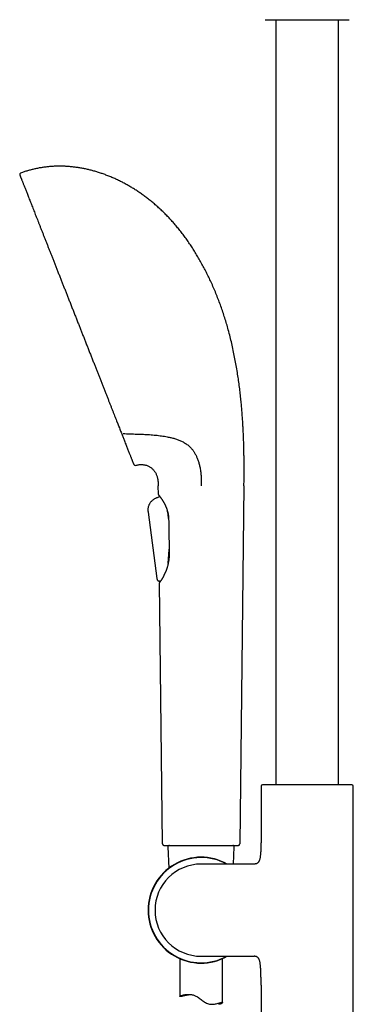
# Model space of a CAD drawing. Header units: millimetres. Extents: x 8 to 1761, y 12 to 2688.
# Tile 12 of 19: x 476 to 593, y 2014 to 2359. Entities that reach past the tile are written whole.
import ezdxf

# ---------------------------------------------------------------- set-up
doc = ezdxf.new("R2010")
doc.units = ezdxf.units.MM

msp = doc.modelspace()

# ---------------------------------------------------------------- linework, layer by layer
at = {"color": 7, "linetype": 'Continuous', "lineweight": 30}
for p, q in [((566, 2358.82), (566, 2090.78)), ((588, 2090.78), (588, 2358.82)), ((524.89, 2192.49), (524.86, 2195.44)), ((554.86, 2195.44), (553.36, 2070.01)), ((524.41, 2191.31), (524.4, 2191.31)), ((525.41, 2191.72), (524.41, 2191.31)), ((524.41, 2191.31), (524.57, 2191.38)), ((524.41, 2191.31), (524.41, 2191.31)), ((524.57, 2191.38), (525.41, 2191.72)), ((525.4, 2191.74), (525.41, 2191.72)), ((521.6, 2188.82), (521.59, 2188.8)), ((521.29, 2186.31), (524.39, 2162.97)), ((521.29, 2186.31), (524.39, 2162.97)), ((528.06, 2186.67), (528.01, 2186.87)), ((528.63, 2172.8), (528.66, 2173.27)), ((528.28, 2168.23), (528.26, 2168.05)), ((524.39, 2162.97), (524.39, 2162.97)), ((525.21, 2162.14), (525.23, 2162.14)), ((525.26, 2161.54), (525.26, 2161.51)), ((526.35, 2070.01), (525.26, 2161.51)), ((525.55, 2162.2), (525.46, 2161.86)), ((561.99, 2090.78), (561.32, 2090.74)), ((592.01, 2090.78), (561.99, 2090.78)), ((592.68, 2090.74), (592.01, 2090.78)), ((560.85, 2090.24), (560.85, 2073.14)), ((593.15, 1975.59), (593.15, 2090.24)), ((528.23, 2069), (528.55, 2061.54)), ((551.22, 2062.97), (551.48, 2069)), ((557.86, 2062.97), (539.86, 2062.97)), ((558.43, 2062.97), (557.86, 2062.97)), ((532.36, 2029.84), (532.36, 2016.62)), ((539.86, 2030.67), (557.86, 2030.67)), ((547.36, 2014.45), (547.36, 2029.84)), ((557.86, 2030.67), (558.43, 2030.67)), ((560.85, 2020.5), (560.85, 1975.59))]:
    msp.add_line(p, q, dxfattribs=at)
at = {"color": 7, "linetype": 'Continuous', "lineweight": 30, "flags": 128}
msp.add_lwpolyline([(536.53, 2017.22), (536.46, 2017.21), (535.95, 2017.14), (535.47, 2017.07), (535.01, 2016.99), (534.58, 2016.91), (534.18, 2016.83), (533.95, 2016.79), (533.74, 2016.75), (533.49, 2016.7), (533.27, 2016.66), (533.05, 2016.63), (532.86, 2016.6), (532.69, 2016.58), (532.55, 2016.57), (532.45, 2016.57), (532.39, 2016.58), (532.36, 2016.6), (532.36, 2016.63), (532.41, 2016.68), (532.51, 2016.74), (532.66, 2016.81), (532.85, 2016.89), (533.09, 2016.97), (533.38, 2017.06), (533.72, 2017.14), (533.97, 2017.2), (534.24, 2017.24), (534.53, 2017.28), (534.85, 2017.31), (535.18, 2017.33), (535.52, 2017.33), (535.98, 2017.3), (536.21, 2017.27), (536.45, 2017.24), (536.74, 2017.18), (537.04, 2017.1), (537.28, 2017.03), (537.53, 2016.94), (537.77, 2016.84), (538.01, 2016.73), (538.3, 2016.58), (538.59, 2016.41), (538.9, 2016.2), (539.22, 2015.98), (539.52, 2015.75), (539.83, 2015.52), (540.14, 2015.28), (540.45, 2015.05), (540.76, 2014.83), (541.09, 2014.61), (541.41, 2014.42), (541.75, 2014.24), (542.09, 2014.1), (542.45, 2013.98), (542.8, 2013.91), (543.15, 2013.86), (543.5, 2013.84), (543.84, 2013.84), (544.23, 2013.87), (544.54, 2013.91), (544.84, 2013.96), (545.17, 2014.03), (545.49, 2014.11), (545.82, 2014.2), (546.12, 2014.28), (546.35, 2014.35), (546.57, 2014.41), (546.71, 2014.45), (546.86, 2014.48), (546.99, 2014.51), (547.11, 2014.53), (547.2, 2014.53), (547.2, 2014.53)], dxfattribs=at)
at = {"color": 7, "linetype": 'Continuous', "lineweight": 30}
for centre, radius, start, end in [((476.82, 2304.59), 0.5, 110.6916, 201.48), ((516.74, 2203.13), 0.5, 201.48, 286.4226), ((525.19, 2192.49), 0.3, 180.6825, 213.856), ((525.56, 2161.51), 0.3, 138.435, 180.6825), ((561.35, 2090.24), 0.5, 93.928, 180), ((592.65, 2090.24), 0.5, 0, 86.072), ((528.73, 2069.02), 0.5, 90, 182.4813), ((550.98, 2069.02), 0.5, 357.5187, 90), ((539.86, 2046.82), 18.56, 60.5187, 180), ((539.86, 2046.82), 18.44, 61.1614, 180), ((539.86, 2046.82), 16.15, 90, 180), ((539.86, 2046.82), 18.56, 180, 299.5092), ((539.86, 2046.82), 18.44, 180, 298.8306), ((539.86, 2046.82), 16.15, 180, 270)]:
    msp.add_arc(centre, radius, start, end, dxfattribs=at)
for points, knots in [([(562.25, 2358.82), (562.25, 2358.82), (562.26, 2358.82), (562.31, 2358.82), (562.38, 2358.82), (562.49, 2358.82), (562.64, 2358.82), (562.82, 2358.82), (563.03, 2358.82), (563.27, 2358.82), (563.51, 2358.82), (563.76, 2358.82), (564.04, 2358.82), (564.33, 2358.82), (564.68, 2358.82), (565.08, 2358.82), (565.55, 2358.82), (566.04, 2358.82), (566.57, 2358.82), (567.12, 2358.82), (567.7, 2358.82), (568.3, 2358.82), (568.92, 2358.82), (569.56, 2358.82), (570.21, 2358.82), (570.88, 2358.82), (571.56, 2358.82), (572.24, 2358.82), (572.92, 2358.82), (573.61, 2358.82), (574.3, 2358.82), (574.98, 2358.82), (575.65, 2358.82), (576.32, 2358.82), (576.77, 2358.82), (577, 2358.82)], [0, 0, 0, 0, 0.0291619, 0.058257, 0.0873464, 0.1164911, 0.1474083, 0.1782469, 0.2090799, 0.2399801, 0.2657584, 0.2914698, 0.3171564, 0.3428605, 0.3686243, 0.4015214, 0.434325, 0.4671228, 0.5000025, 0.5328996, 0.5657032, 0.598501, 0.6313807, 0.6635902, 0.6957117, 0.7278274, 0.7600199, 0.7909371, 0.8217757, 0.8526087, 0.883509, 0.9126666, 0.9417602, 0.970851, 1, 1, 1, 1]), ([(577, 2358.82), (577.22, 2358.82), (577.67, 2358.82), (578.35, 2358.82), (579.02, 2358.82), (579.7, 2358.82), (580.39, 2358.82), (581.08, 2358.82), (581.76, 2358.82), (582.39, 2358.82), (582.98, 2358.82), (583.52, 2358.82), (584.05, 2358.82), (584.57, 2358.82), (585.12, 2358.82), (585.7, 2358.82), (586.3, 2358.82), (586.88, 2358.82), (587.43, 2358.82), (587.96, 2358.82), (588.45, 2358.82), (588.92, 2358.82), (589.35, 2358.82), (589.74, 2358.82), (590.1, 2358.82), (590.43, 2358.82), (590.72, 2358.82), (590.97, 2358.82), (591.18, 2358.82), (591.36, 2358.82), (591.51, 2358.82), (591.62, 2358.82), (591.69, 2358.82), (591.74, 2358.82), (591.75, 2358.82), (591.75, 2358.82)], [0, 0, 0, 0, 0.029158, 0.058251, 0.087342, 0.116491, 0.147408, 0.178247, 0.20908, 0.23998, 0.265758, 0.29147, 0.317156, 0.342861, 0.368624, 0.401521, 0.434325, 0.467123, 0.500002, 0.5329, 0.565703, 0.598501, 0.631381, 0.66359, 0.695712, 0.727827, 0.76002, 0.790937, 0.821776, 0.852609, 0.883509, 0.912671, 0.941766, 0.970855, 1, 1, 1, 1]), ([(488.06, 2307.43), (487.62, 2307.4), (486.75, 2307.35), (485.45, 2307.21), (484.15, 2307.03), (482.86, 2306.81), (481.58, 2306.54), (480.33, 2306.24), (479.09, 2305.89), (477.86, 2305.5), (477.05, 2305.2), (476.65, 2305.05)], [0, 0, 0, 0, 0.11223, 0.224252, 0.336123, 0.447908, 0.559674, 0.669496, 0.779439, 0.889581, 1, 1, 1, 1]), ([(554.62, 2214.31), (554.6, 2214.88), (554.54, 2216.03), (554.44, 2217.78), (554.32, 2219.55), (554.18, 2221.36), (554.03, 2223.19), (553.84, 2225.16), (553.62, 2227.27), (553.36, 2229.52), (553.06, 2231.79), (552.73, 2234.1), (552.36, 2236.44), (551.95, 2238.8), (551.49, 2241.18), (551, 2243.57), (550.45, 2245.95), (549.87, 2248.33), (549.25, 2250.61), (548.63, 2252.77), (547.99, 2254.83), (547.31, 2256.88), (546.59, 2258.91), (545.84, 2260.92), (545.05, 2262.92), (544.22, 2264.9), (543.38, 2266.78), (542.54, 2268.58), (541.7, 2270.29), (540.83, 2271.97), (539.93, 2273.63), (539, 2275.27), (538.05, 2276.88), (537.07, 2278.44), (536.09, 2279.95), (535.08, 2281.41), (534.05, 2282.84), (533, 2284.24), (531.92, 2285.61), (530.83, 2286.91), (529.75, 2288.16), (528.66, 2289.34), (527.55, 2290.49), (526.42, 2291.61), (525.27, 2292.69), (524.1, 2293.74), (522.92, 2294.75), (521.71, 2295.73), (520.49, 2296.67), (519.27, 2297.56), (518.03, 2298.42), (516.79, 2299.24), (515.54, 2300.01), (514.26, 2300.77), (512.95, 2301.49), (511.62, 2302.18), (510.28, 2302.83), (508.93, 2303.44), (507.57, 2304.01), (506.23, 2304.52), (504.92, 2304.99), (503.62, 2305.41), (502.32, 2305.79), (501.01, 2306.14), (499.71, 2306.45), (498.4, 2306.71), (497.09, 2306.94), (495.78, 2307.13), (494.47, 2307.28), (493.17, 2307.39), (491.89, 2307.47), (490.61, 2307.49), (489.33, 2307.49), (488.48, 2307.45), (488.06, 2307.43)], [0, 0, 0, 0, 0.013497, 0.027271, 0.041304, 0.055581, 0.070084, 0.084798, 0.102389, 0.120224, 0.13828, 0.15653, 0.175329, 0.194282, 0.213365, 0.232554, 0.251829, 0.271167, 0.290549, 0.307531, 0.324521, 0.34151, 0.358486, 0.375441, 0.392365, 0.409247, 0.426078, 0.441142, 0.456152, 0.471102, 0.485987, 0.5008, 0.515538, 0.530195, 0.544256, 0.558234, 0.572128, 0.585934, 0.599651, 0.613276, 0.626039, 0.63872, 0.651321, 0.663841, 0.676282, 0.688644, 0.700928, 0.713134, 0.725264, 0.737317, 0.749082, 0.760774, 0.772393, 0.783942, 0.795836, 0.807655, 0.8194, 0.831071, 0.84267, 0.854198, 0.865004, 0.875749, 0.886436, 0.897065, 0.907638, 0.918159, 0.928628, 0.939049, 0.949423, 0.959756, 0.969865, 0.97994, 0.989983, 1, 1, 1, 1]), ([(476.36, 2304.4), (476.36, 2304.4), (476.36, 2304.39), (476.38, 2304.34), (476.42, 2304.25), (476.47, 2304.12), (476.53, 2303.96), (476.61, 2303.77), (476.7, 2303.54), (476.79, 2303.29), (476.9, 2303.01), (477.03, 2302.7), (477.17, 2302.35), (477.32, 2301.96), (477.49, 2301.52), (477.67, 2301.06), (477.87, 2300.56), (478.08, 2300.02), (478.3, 2299.47), (478.53, 2298.89), (478.76, 2298.3), (479, 2297.68), (479.26, 2297.03), (479.53, 2296.34), (479.82, 2295.61), (480.12, 2294.84), (480.44, 2294.03), (480.77, 2293.2), (481.1, 2292.34), (481.45, 2291.47), (481.79, 2290.59), (482.14, 2289.7), (482.5, 2288.8), (482.86, 2287.87), (483.24, 2286.9), (483.64, 2285.89), (484.06, 2284.84), (484.48, 2283.77), (484.91, 2282.67), (485.35, 2281.56), (485.79, 2280.44), (486.22, 2279.33), (486.66, 2278.23), (487.1, 2277.11), (487.54, 2275.98), (488, 2274.81), (488.48, 2273.6), (488.97, 2272.35), (489.46, 2271.1), (489.96, 2269.82), (490.47, 2268.54), (490.97, 2267.27), (491.46, 2266.02), (491.95, 2264.78), (492.44, 2263.54), (492.93, 2262.28), (493.44, 2261), (493.95, 2259.69), (494.48, 2258.35), (495.01, 2257), (495.54, 2255.65), (496.07, 2254.3), (496.6, 2252.97), (497.11, 2251.67), (497.61, 2250.4), (498.11, 2249.13), (498.61, 2247.86), (499.12, 2246.56), (499.63, 2245.25), (500.16, 2243.92), (500.68, 2242.59), (501.2, 2241.27), (501.71, 2239.96), (502.22, 2238.69), (502.7, 2237.45), (503.18, 2236.24), (503.65, 2235.05), (504.11, 2233.87), (504.58, 2232.67), (505.06, 2231.47), (505.53, 2230.26), (506, 2229.07), (506.46, 2227.9), (506.92, 2226.74), (507.36, 2225.62), (507.79, 2224.53), (508.2, 2223.48), (508.61, 2222.45), (509.01, 2221.43), (509.27, 2220.77), (509.4, 2220.44)], [0, 0, 0, 0, 0.0116652, 0.0233172, 0.0349644, 0.046615, 0.0582773, 0.0699501, 0.0809438, 0.0919305, 0.1029173, 0.113911, 0.1249186, 0.136594, 0.1482564, 0.1599142, 0.1715757, 0.1832491, 0.1949312, 0.2059319, 0.2169249, 0.227917, 0.2389153, 0.2499266, 0.2615951, 0.273249, 0.2848966, 0.2965463, 0.3082062, 0.3198644, 0.3308362, 0.3417983, 0.3527577, 0.3637213, 0.374696, 0.3863158, 0.3979214, 0.409521, 0.4211231, 0.4327358, 0.4443562, 0.4552993, 0.4662352, 0.4771708, 0.4881131, 0.499069, 0.5106895, 0.5222977, 0.5339018, 0.5455101, 0.5571308, 0.5687663, 0.5797275, 0.5906825, 0.6016382, 0.6126016, 0.6235796, 0.6352344, 0.6468777, 0.6585177, 0.6701626, 0.6818209, 0.6934993, 0.7045037, 0.7155019, 0.7265011, 0.737508, 0.7485298, 0.7602303, 0.7719185, 0.7836026, 0.795291, 0.806992, 0.8187049, 0.8297364, 0.8407602, 0.8517833, 0.8628128, 0.8738555, 0.8855516, 0.8972324, 0.9089061, 0.920581, 0.9322656, 0.9440354, 0.9551804, 0.9663423, 0.9775282, 0.9887451, 1, 1, 1, 1]), ([(509.4, 2220.44), (509.51, 2220.15), (509.74, 2219.58), (510.07, 2218.73), (510.32, 2218.1), (510.49, 2217.66), (510.58, 2217.42), (510.68, 2217.18), (510.77, 2216.95), (510.86, 2216.71), (510.95, 2216.5), (511.02, 2216.31), (511.16, 2215.95), (511.38, 2215.41), (511.66, 2214.68), (511.85, 2214.22), (511.94, 2213.98)], [0, 0, 0, 0, 0.124469, 0.2488477, 0.3731897, 0.4098276, 0.4464683, 0.4831133, 0.5197638, 0.5564213, 0.5930871, 0.6189296, 0.6441383, 0.7636223, 0.8822256, 1, 1, 1, 1]), ([(511.94, 2213.98), (512.02, 2213.77), (512.19, 2213.35), (512.42, 2212.75), (512.65, 2212.17), (512.79, 2211.81), (512.87, 2211.63)], [0, 0, 0, 0, 0.25842, 0.511155, 0.758311, 1, 1, 1, 1]), ([(512.54, 2213.8), (512.94, 2213.79), (513.75, 2213.76), (514.96, 2213.71), (516.16, 2213.67), (517.35, 2213.63), (518.13, 2213.6), (518.52, 2213.59)], [0, 0, 0, 0, 0.201851, 0.40454, 0.606324, 0.805312, 1, 1, 1, 1]), ([(512.87, 2211.63), (512.97, 2211.37), (513.17, 2210.85), (513.46, 2210.12), (513.73, 2209.42), (513.99, 2208.76), (514.24, 2208.12), (514.47, 2207.54), (514.69, 2206.99), (514.88, 2206.5), (515.07, 2206.03), (515.24, 2205.59), (515.4, 2205.18), (515.55, 2204.79), (515.69, 2204.44), (515.82, 2204.12), (515.93, 2203.84), (516.03, 2203.59), (516.11, 2203.39), (516.17, 2203.23), (516.22, 2203.1), (516.25, 2203.02), (516.28, 2202.96), (516.28, 2202.95), (516.28, 2202.95)], [0, 0, 0, 0, 0.046421, 0.092806, 0.139191, 0.185611, 0.232103, 0.278617, 0.322414, 0.366197, 0.409993, 0.453833, 0.497747, 0.544343, 0.590874, 0.637375, 0.683882, 0.730429, 0.777523, 0.822102, 0.866609, 0.911073, 0.955526, 1, 1, 1, 1]), ([(518.52, 2213.59), (518.62, 2213.59), (518.84, 2213.58), (519.2, 2213.57), (519.46, 2213.56), (519.62, 2213.55)], [0, 0, 0, 0, 0.291192, 0.577796, 1, 1, 1, 1]), ([(519.62, 2213.55), (519.98, 2213.53), (520.7, 2213.5), (521.78, 2213.43), (522.84, 2213.35), (523.9, 2213.25), (524.95, 2213.14), (525.98, 2213), (527, 2212.85), (527.89, 2212.69), (528.66, 2212.54), (529.31, 2212.39), (529.94, 2212.23), (530.57, 2212.06), (531.19, 2211.86), (531.79, 2211.65), (532.38, 2211.42), (532.96, 2211.16), (533.53, 2210.87), (534.09, 2210.56), (534.64, 2210.21), (535.09, 2209.88), (535.46, 2209.58), (535.78, 2209.3), (536.12, 2208.98), (536.48, 2208.59), (536.79, 2208.21), (537.07, 2207.85), (537.23, 2207.61), (537.31, 2207.5)], [0, 0, 0, 0, 0.051376, 0.102751, 0.154341, 0.205943, 0.257542, 0.309128, 0.360993, 0.412857, 0.44711, 0.481363, 0.515749, 0.55014, 0.584523, 0.618854, 0.653184, 0.688677, 0.724181, 0.759671, 0.796085, 0.832498, 0.853174, 0.87385, 0.901741, 0.929646, 0.95753, 0.978766, 1, 1, 1, 1]), ([(554.86, 2195.44), (554.86, 2195.73), (554.87, 2196.32), (554.88, 2197.23), (554.89, 2198.19), (554.89, 2199.2), (554.9, 2200.25), (554.9, 2201.33), (554.9, 2202.45), (554.9, 2203.6), (554.89, 2204.88), (554.87, 2206.28), (554.84, 2207.8), (554.81, 2209.36), (554.76, 2210.97), (554.7, 2212.63), (554.65, 2213.74), (554.62, 2214.31)], [0, 0, 0, 0, 0.045732, 0.094105, 0.145039, 0.198454, 0.254272, 0.311353, 0.370601, 0.431939, 0.495295, 0.573246, 0.653827, 0.736915, 0.822387, 0.910122, 1, 1, 1, 1]), ([(537.31, 2207.5), (537.4, 2207.36), (537.57, 2207.09), (537.83, 2206.64), (538.07, 2206.17), (538.3, 2205.68), (538.52, 2205.15), (538.73, 2204.59), (538.92, 2204.01), (539.11, 2203.41), (539.27, 2202.79), (539.43, 2202.12), (539.57, 2201.4), (539.68, 2200.65), (539.77, 2199.89), (539.84, 2199.13), (539.88, 2198.29), (539.91, 2197.38), (539.92, 2196.4), (539.93, 2195.76), (539.93, 2195.44)], [0, 0, 0, 0, 0.04407, 0.0885, 0.133587, 0.179524, 0.22645, 0.274428, 0.323462, 0.373507, 0.424479, 0.476254, 0.535003, 0.594314, 0.653929, 0.713579, 0.772995, 0.850043, 0.925815, 1, 1, 1, 1]), ([(516.89, 2202.65), (517.06, 2202.7), (517.41, 2202.8), (517.94, 2202.89), (518.45, 2202.95), (518.95, 2202.97), (519.44, 2202.94), (519.93, 2202.88), (520.42, 2202.78), (520.92, 2202.62), (521.38, 2202.43), (521.83, 2202.19), (522.25, 2201.91), (522.63, 2201.61), (522.98, 2201.27), (523.29, 2200.92), (523.58, 2200.53), (523.84, 2200.12), (524.07, 2199.69), (524.26, 2199.23), (524.43, 2198.75), (524.56, 2198.26), (524.66, 2197.76), (524.75, 2197.23), (524.8, 2196.66), (524.84, 2196.06), (524.85, 2195.65), (524.86, 2195.44)], [0, 0, 0, 0, 0.043089, 0.084593, 0.124678, 0.163506, 0.201241, 0.238041, 0.278782, 0.318738, 0.358112, 0.397097, 0.435869, 0.474593, 0.511317, 0.548247, 0.585487, 0.623134, 0.661278, 0.700118, 0.740101, 0.778155, 0.817904, 0.85967, 0.903756, 0.950445, 1, 1, 1, 1]), ([(524.41, 2191.31), (524.3, 2191.27), (524.07, 2191.18), (523.73, 2191.02), (523.39, 2190.83), (523.05, 2190.61), (522.73, 2190.35), (522.42, 2190.05), (522.14, 2189.72), (521.89, 2189.37), (521.67, 2188.99), (521.49, 2188.6), (521.35, 2188.2), (521.26, 2187.8), (521.22, 2187.41), (521.21, 2187.04), (521.24, 2186.67), (521.27, 2186.43), (521.29, 2186.31)], [0, 0, 0, 0, 0.0570491, 0.1152536, 0.1755167, 0.2381197, 0.303158, 0.3690048, 0.4362384, 0.5040232, 0.5714779, 0.6391029, 0.7047538, 0.7680399, 0.8287971, 0.8873532, 0.9441395, 1, 1, 1, 1]), ([(524.94, 2192.33), (524.94, 2192.32), (524.95, 2192.32), (524.98, 2192.28), (525.02, 2192.23), (525.07, 2192.17), (525.13, 2192.09), (525.2, 2192), (525.29, 2191.89), (525.38, 2191.77), (525.47, 2191.65), (525.58, 2191.5), (525.7, 2191.33), (525.84, 2191.14), (526, 2190.91), (526.16, 2190.68), (526.3, 2190.46), (526.44, 2190.24), (526.58, 2190.02), (526.71, 2189.8), (526.81, 2189.62), (526.89, 2189.48), (526.95, 2189.38), (527, 2189.29), (527.04, 2189.21), (527.07, 2189.16), (527.09, 2189.11), (527.12, 2189.06), (527.16, 2188.98), (527.21, 2188.88), (527.27, 2188.75), (527.35, 2188.59), (527.44, 2188.39), (527.54, 2188.16), (527.65, 2187.9), (527.77, 2187.6), (527.89, 2187.26), (528.01, 2186.87), (528.13, 2186.44), (528.24, 2186), (528.32, 2185.56), (528.39, 2185.12), (528.45, 2184.65), (528.48, 2184.18), (528.49, 2183.86), (528.49, 2183.72)], [0, 0, 0, 0, 0.035388, 0.068422, 0.099116, 0.127473, 0.153493, 0.184678, 0.213663, 0.240468, 0.268287, 0.295637, 0.324845, 0.355913, 0.389057, 0.424494, 0.449596, 0.475729, 0.501883, 0.525743, 0.547222, 0.558234, 0.568498, 0.577852, 0.585305, 0.59069, 0.594098, 0.598554, 0.605487, 0.614914, 0.62683, 0.641233, 0.658116, 0.677469, 0.699281, 0.723544, 0.750252, 0.779404, 0.811006, 0.845049, 0.874045, 0.904623, 0.936782, 0.970544, 1, 1, 1, 1]), ([(521.56, 2188.74), (521.59, 2188.81), (521.63, 2188.9), (521.67, 2188.98), (521.67, 2188.98)], [0, 0, 0, 0, 0.957259, 1, 1, 1, 1]), ([(521.8, 2189.19), (521.76, 2189.15), (521.73, 2189.09), (521.7, 2189.03), (521.69, 2189.02)], [0, 0, 0, 0, 0.846888, 1, 1, 1, 1]), ([(528.48, 2184.07), (528.48, 2184.11), (528.45, 2184.31), (528.4, 2184.67), (528.33, 2185.15), (528.26, 2185.64), (528.17, 2186.12), (528.1, 2186.46), (528.06, 2186.64), (528.06, 2186.67)], [0, 0, 0, 0, 0.041752, 0.221957, 0.40679, 0.59162, 0.778787, 0.965952, 1, 1, 1, 1]), ([(528.49, 2183.72), (528.52, 2181.98), (528.58, 2178.13), (528.64, 2174.29), (528.67, 2172.18)], [0, 0, 0, 0, 0.451909, 1, 1, 1, 1]), ([(528.67, 2172.18), (528.67, 2172.08), (528.68, 2171.84), (528.67, 2171.5), (528.66, 2171.16), (528.65, 2170.87), (528.63, 2170.61), (528.62, 2170.39), (528.6, 2170.22), (528.59, 2170.09), (528.58, 2169.99), (528.57, 2169.92), (528.57, 2169.86), (528.56, 2169.8), (528.55, 2169.73), (528.54, 2169.63), (528.52, 2169.5), (528.5, 2169.33), (528.47, 2169.13), (528.42, 2168.88), (528.37, 2168.59), (528.3, 2168.26), (528.23, 2167.92), (528.14, 2167.56), (528.03, 2167.17), (527.94, 2166.84), (527.86, 2166.6), (527.81, 2166.46), (527.77, 2166.35), (527.74, 2166.25), (527.71, 2166.18), (527.69, 2166.1), (527.66, 2166.01), (527.61, 2165.9), (527.56, 2165.75), (527.5, 2165.6), (527.41, 2165.39), (527.31, 2165.14), (527.2, 2164.88), (527.08, 2164.63), (526.97, 2164.39), (526.86, 2164.17), (526.77, 2163.99), (526.7, 2163.86), (526.64, 2163.75), (526.6, 2163.66), (526.57, 2163.6), (526.54, 2163.56), (526.51, 2163.5), (526.47, 2163.42), (526.42, 2163.34), (526.36, 2163.24), (526.28, 2163.1), (526.19, 2162.95), (526.09, 2162.79), (526.02, 2162.67), (525.96, 2162.58), (525.91, 2162.5), (525.86, 2162.44), (525.82, 2162.37), (525.78, 2162.31), (525.73, 2162.24), (525.69, 2162.18), (525.64, 2162.11), (525.59, 2162.04), (525.53, 2161.96), (525.49, 2161.9), (525.45, 2161.85), (525.43, 2161.82), (525.42, 2161.81), (525.43, 2161.8), (525.43, 2161.8)], [0, 0, 0, 0, 0.020634, 0.045055, 0.066913, 0.086212, 0.102954, 0.117139, 0.128769, 0.136849, 0.142972, 0.147595, 0.15065, 0.154672, 0.159779, 0.165972, 0.173251, 0.1866, 0.200168, 0.2135, 0.236715, 0.259174, 0.28151, 0.307019, 0.335161, 0.36594, 0.37814, 0.388733, 0.397666, 0.404936, 0.410544, 0.415079, 0.422197, 0.431453, 0.442849, 0.45619, 0.469544, 0.494387, 0.517387, 0.538319, 0.560624, 0.58467, 0.599656, 0.614269, 0.626289, 0.63563, 0.64074, 0.645337, 0.651723, 0.660011, 0.670203, 0.682298, 0.696059, 0.720049, 0.741367, 0.760009, 0.773786, 0.78562, 0.796007, 0.807088, 0.819109, 0.83207, 0.845972, 0.860815, 0.878929, 0.898291, 0.919683, 0.943504, 0.969727, 0.99831, 1, 1, 1, 1]), ([(528.28, 2168.23), (528.29, 2168.42), (528.33, 2168.79), (528.38, 2169.36), (528.43, 2169.94), (528.47, 2170.52), (528.52, 2171.12), (528.56, 2171.69), (528.6, 2172.26), (528.62, 2172.62), (528.63, 2172.8)], [0, 0, 0, 0, 0.125925, 0.251961, 0.377929, 0.50658, 0.635296, 0.763971, 0.881968, 1, 1, 1, 1]), ([(524.39, 2162.97), (524.4, 2162.91), (524.41, 2162.81), (524.45, 2162.66), (524.5, 2162.53), (524.57, 2162.43), (524.64, 2162.34), (524.73, 2162.27), (524.83, 2162.22), (524.94, 2162.17), (525.05, 2162.15), (525.17, 2162.14), (525.31, 2162.14), (525.43, 2162.16), (525.52, 2162.19), (525.55, 2162.2)], [0, 0, 0, 0, 0.095086, 0.188556, 0.279984, 0.347769, 0.415482, 0.483743, 0.552934, 0.623239, 0.694628, 0.766914, 0.839905, 0.937826, 1, 1, 1, 1]), ([(525.23, 2162.14), (525.29, 2162.14), (525.4, 2162.15), (525.51, 2162.19), (525.55, 2162.2)], [0, 0, 0, 0, 0.558441, 1, 1, 1, 1]), ([(525.46, 2161.86), (525.45, 2161.86), (525.43, 2161.83), (525.4, 2161.78), (525.37, 2161.76), (525.36, 2161.74)], [0, 0, 0, 0, 0.060104, 0.512276, 1, 1, 1, 1]), ([(525.45, 2161.8), (525.45, 2161.8), (525.44, 2161.78), (525.44, 2161.78), (525.44, 2161.78)], [0, 0, 0, 0, 0.006838, 1, 1, 1, 1]), ([(526.35, 2070.01), (526.35, 2069.97), (526.36, 2069.87), (526.43, 2069.74), (526.52, 2069.63), (526.63, 2069.56), (526.74, 2069.53), (526.81, 2069.52), (526.85, 2069.52)], [0, 0, 0, 0, 0.1767564, 0.3668153, 0.5628309, 0.7154904, 0.8622772, 1, 1, 1, 1]), ([(552.86, 2069.52), (552.91, 2069.52), (553, 2069.53), (553.14, 2069.59), (553.24, 2069.69), (553.31, 2069.8), (553.35, 2069.9), (553.36, 2069.98), (553.36, 2070.01)], [0, 0, 0, 0, 0.1767564, 0.3668153, 0.5628309, 0.7154904, 0.8622772, 1, 1, 1, 1]), ([(560.85, 2073.14), (560.85, 2072.71), (560.85, 2071.84), (560.83, 2070.54), (560.8, 2069.43), (560.77, 2068.5), (560.74, 2067.77), (560.7, 2067.06), (560.65, 2066.43), (560.59, 2065.88), (560.53, 2065.41), (560.45, 2065), (560.37, 2064.66), (560.29, 2064.37), (560.19, 2064.11), (560.07, 2063.87), (559.94, 2063.65), (559.79, 2063.46), (559.62, 2063.31), (559.42, 2063.18), (559.2, 2063.08), (558.96, 2063.02), (558.7, 2062.98), (558.52, 2062.97), (558.43, 2062.97)], [0, 0, 0, 0, 0.114315, 0.229333, 0.343376, 0.40944, 0.474245, 0.537352, 0.59807, 0.641999, 0.683801, 0.723215, 0.751082, 0.777431, 0.802259, 0.825631, 0.847698, 0.868724, 0.889126, 0.909441, 0.93022, 0.951966, 0.975109, 1, 1, 1, 1]), ([(526.85, 2069.52), (526.85, 2069.52), (526.86, 2069.52), (526.92, 2069.52), (527.03, 2069.52), (527.17, 2069.52), (527.35, 2069.52), (527.57, 2069.52), (527.83, 2069.52), (528.13, 2069.52), (528.47, 2069.52), (528.84, 2069.52), (529.24, 2069.52), (529.68, 2069.52), (530.15, 2069.52), (530.65, 2069.52), (531.18, 2069.52), (531.74, 2069.52), (532.33, 2069.52), (532.93, 2069.52), (533.56, 2069.52), (534.21, 2069.52), (534.88, 2069.52), (535.56, 2069.52), (536.25, 2069.52), (536.96, 2069.52), (537.68, 2069.52), (538.4, 2069.52), (539.13, 2069.52), (539.86, 2069.52), (540.58, 2069.52), (541.31, 2069.52), (542.03, 2069.52), (542.75, 2069.52), (543.46, 2069.52), (544.15, 2069.52), (544.83, 2069.52), (545.5, 2069.52), (546.15, 2069.52), (546.78, 2069.52), (547.39, 2069.52), (547.97, 2069.52), (548.53, 2069.52), (549.06, 2069.52), (549.56, 2069.52), (550.03, 2069.52), (550.47, 2069.52), (550.87, 2069.52), (551.24, 2069.52), (551.58, 2069.52), (551.88, 2069.52), (552.14, 2069.52), (552.36, 2069.52), (552.54, 2069.52), (552.68, 2069.52), (552.79, 2069.52), (552.85, 2069.52), (552.86, 2069.52), (552.86, 2069.52)], [0, 0, 0, 0, 0.017876, 0.035708, 0.053551, 0.071444, 0.089295, 0.107128, 0.124999, 0.142884, 0.160721, 0.178568, 0.196461, 0.21431, 0.232139, 0.250005, 0.267881, 0.285711, 0.303551, 0.321441, 0.33929, 0.357121, 0.37499, 0.39287, 0.410704, 0.428547, 0.446439, 0.464288, 0.482119, 0.499986, 0.517866, 0.535698, 0.553541, 0.571433, 0.589283, 0.607115, 0.624984, 0.642863, 0.660696, 0.678538, 0.696427, 0.714274, 0.732101, 0.749966, 0.767844, 0.785677, 0.80352, 0.821415, 0.839268, 0.857104, 0.874977, 0.892859, 0.910692, 0.928535, 0.946428, 0.964283, 0.982121, 1, 1, 1, 1]), ([(560.85, 2020.5), (560.85, 2020.93), (560.85, 2021.8), (560.83, 2023.1), (560.8, 2024.21), (560.77, 2025.14), (560.74, 2025.87), (560.7, 2026.58), (560.65, 2027.21), (560.59, 2027.76), (560.53, 2028.23), (560.45, 2028.64), (560.37, 2028.98), (560.29, 2029.27), (560.19, 2029.53), (560.07, 2029.77), (559.94, 2029.99), (559.79, 2030.17), (559.62, 2030.33), (559.42, 2030.46), (559.2, 2030.55), (558.96, 2030.62), (558.7, 2030.66), (558.52, 2030.67), (558.43, 2030.67)], [0, 0, 0, 0, 0.114318, 0.229337, 0.343381, 0.409445, 0.47425, 0.537356, 0.598073, 0.642001, 0.683802, 0.723215, 0.751081, 0.77743, 0.802257, 0.825629, 0.847696, 0.868722, 0.889124, 0.909439, 0.930218, 0.951965, 0.975108, 1, 1, 1, 1]), ([(547.2, 2014.53), (547.22, 2014.53), (547.26, 2014.53), (547.31, 2014.52), (547.35, 2014.49), (547.36, 2014.46), (547.35, 2014.41), (547.3, 2014.34), (547.22, 2014.25), (547.08, 2014.15), (546.9, 2014.05), (546.68, 2013.97), (546.46, 2013.9), (546.24, 2013.86), (546.05, 2013.84), (545.92, 2013.84), (545.89, 2013.84)], [0, 0, 0, 0, 0.053717, 0.107576, 0.173965, 0.24061, 0.311546, 0.382768, 0.476525, 0.571459, 0.66698, 0.763712, 0.833901, 0.904424, 0.97533, 1, 1, 1, 1])]:
    msp.add_open_spline(points, degree=3, knots=knots, dxfattribs=at)

doc.saveas('drawing.dxf')
